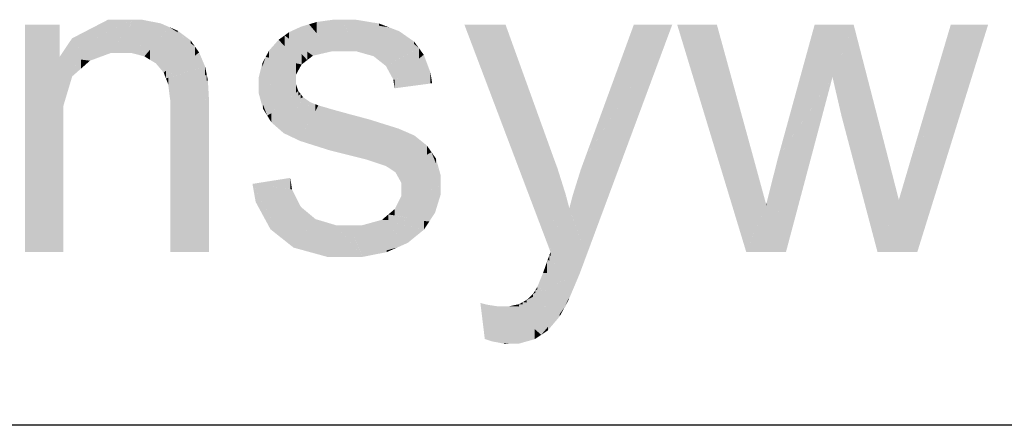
# Model space of a CAD drawing. Extents: x 64462 to 126444, y -56085 to -716.
# Tile 36 of 90: x 92611 to 92854, y -7436 to -7336. Entities that reach past the tile are written whole.
import ezdxf

# ---------------------------------------------------------------- set-up
doc = ezdxf.new("R2010")
doc.units = 0
doc.header["$LTSCALE"] = 11.25

# ---------------------------------------------------------------- blocks, each defined once
blk = doc.blocks.new('DwgObject-55396215-3381')
at = {"linetype": 'Continuous'}
for points in [[(47840.11, 20093.29), (47828.19, 20087.12), (47840.11, 20096.28)], [(47831.26, 20089.48), (47831.26, 20091.7), (47840.11, 20096.28)], [(47840.11, 20093.29), (47840.11, 20096.28), (47845.9, 20096.28)], [(47840.87, 20088.12), (47840.87, 20093.68), (47845.9, 20096.28)], [(47843.88, 20088.12), (47843.88, 20093), (47845.9, 20096.28)], [(47845.77, 20088.12), (47843.88, 20088.12), (47845.77, 20095.73)], [(47845.77, 20088.12), (47845.77, 20095.73), (47845.9, 20096.28)], [(47845.9, 20088.08), (47845.77, 20088.12), (47845.9, 20096.28)], [(47848.42, 20089.08), (47845.9, 20096.28), (47848.42, 20096.28)], [(47845.9, 20088.08), (47845.9, 20096.28), (47849.05, 20087.27)], [(47849.05, 20087.27), (47848.42, 20096.28), (47849.05, 20096.16)], [(47848.42, 20089.08), (47848.42, 20096.28), (47849.05, 20087.27)], [(47849.05, 20087.27), (47849.05, 20096.16), (47853.04, 20095.38)], [(47891.44, 20092.9), (47889.54, 20095.15), (47891.44, 20095.72)], [(47895.15, 20088.5), (47891.44, 20095.72), (47895.15, 20096.23)], [(47891.44, 20092.9), (47891.44, 20095.72), (47895.15, 20088.5)], [(47897.71, 20088.5), (47895.15, 20088.5), (47897.71, 20096.28)], [(47895.53, 20089.65), (47895.15, 20088.5), (47895.53, 20096.28)], [(47895.15, 20088.5), (47895.15, 20096.23), (47895.53, 20096.28)], [(47895.53, 20089.65), (47895.53, 20096.28), (47897.71, 20096.28)], [(47897.71, 20088.5), (47897.71, 20096.28), (47898.4, 20088.5)], [(47901.16, 20088.5), (47897.71, 20096.28), (47901.16, 20092.27)], [(47905.42, 20087.3), (47897.71, 20096.28), (47905.42, 20095.02)], [(47906.76, 20094.8), (47897.71, 20096.28), (47906.76, 20095.34)], [(47900.99, 20095.94), (47897.71, 20096.28), (47900.99, 20096.28)], [(47898.4, 20088.5), (47897.71, 20096.28), (47898.4, 20094.71)], [(47900.99, 20095.94), (47900.99, 20096.28), (47906.76, 20095.34)], [(47828.19, 20087.12), (47819.65, 20095.05), (47828.19, 20095.05)], [(47829.12, 20075.08), (47819.65, 20095.05), (47829.12, 20084.74)], [(47828.19, 20085.75), (47819.65, 20095.05), (47828.19, 20087.12)], [(47829.12, 20069.72), (47819.65, 20095.05), (47829.12, 20075.08)], [(47819.65, 20039.22), (47819.65, 20095.05), (47829.12, 20069.72)], [(47840.87, 20088.12), (47828.19, 20087.12), (47840.87, 20093.68)], [(47853.04, 20091.98), (47849.05, 20087.27), (47853.04, 20095.38)], [(47850.45, 20086.41), (47850.45, 20088.92), (47855.15, 20094.47)], [(47851.85, 20085.56), (47851.85, 20088.81), (47855.15, 20094.47)], [(47853.04, 20091.98), (47853.04, 20095.38), (47855.15, 20094.47)], [(47853.8, 20083.27), (47853.8, 20090.83), (47855.15, 20094.47)], [(47855.15, 20084.4), (47853.8, 20083.27), (47855.15, 20094.47)], [(47855.15, 20084.4), (47855.15, 20094.47), (47861.46, 20089.71)], [(47860.42, 20090.5), (47855.15, 20094.47), (47860.42, 20091.19)], [(47857.26, 20093.15), (47855.15, 20094.47), (47857.26, 20093.56)], [(47857.26, 20093.15), (47857.26, 20093.56), (47860.42, 20091.19)], [(47887.63, 20090.25), (47884.62, 20093.21), (47887.63, 20094.59)], [(47889.54, 20089.84), (47887.63, 20094.59), (47889.54, 20095.15)], [(47887.63, 20090.25), (47887.63, 20094.59), (47890.5, 20087.43)], [(47889.54, 20089.84), (47889.54, 20095.15), (47890.5, 20087.43)], [(47890.5, 20087.43), (47889.54, 20095.15), (47890.5, 20094.01)], [(47890.5, 20087.43), (47890.5, 20094.01), (47895.15, 20088.5)], [(47898.4, 20088.5), (47898.4, 20094.71), (47901.16, 20088.5)], [(47905.42, 20087.3), (47905.42, 20095.02), (47909.24, 20094.39)], [(47906.76, 20094.8), (47906.76, 20095.34), (47909.24, 20094.39)], [(47909.24, 20089.64), (47906.93, 20086.1), (47909.24, 20094.39)], [(47906.93, 20086.1), (47906.93, 20090.11), (47909.24, 20094.39)], [(47908.44, 20084.9), (47908.44, 20088.42), (47911.72, 20093.45)], [(47911.72, 20086.67), (47908.44, 20084.9), (47911.72, 20093.45)], [(47909.24, 20089.64), (47909.24, 20094.39), (47911.72, 20093.45)], [(47911.72, 20086.67), (47911.72, 20093.45), (47916.57, 20089.28)], [(47915.38, 20090.3), (47911.72, 20093.45), (47915.38, 20090.89)], [(47937.87, 20068.34), (47927.75, 20095.05), (47937.87, 20095.05)], [(47948.93, 20039.17), (47937.87, 20095.05), (47948.93, 20064.42)], [(47937.87, 20068.34), (47937.87, 20095.05), (47948.93, 20039.17)], [(47969.41, 20080.65), (47957.48, 20062.48), (47969.41, 20095.05)], [(47957.73, 20038.24), (47957.73, 20062.85), (47978.86, 20095.05)], [(47969.41, 20080.65), (47969.41, 20095.05), (47978.86, 20095.05)], [(47989.84, 20062.95), (47980.08, 20095.05), (47989.84, 20095.05)], [(47997.05, 20039.22), (47989.84, 20095.05), (47997.05, 20068.82)], [(47989.84, 20062.95), (47989.84, 20095.05), (47997.05, 20039.22)], [(48013.88, 20075.68), (48004.87, 20062.34), (48013.88, 20095.05)], [(48018.27, 20082.17), (48013.88, 20095.05), (48018.27, 20095.05)], [(48013.88, 20075.68), (48013.88, 20095.05), (48018.27, 20082.17)], [(48018.27, 20082.17), (48018.27, 20095.05), (48023.48, 20095.05)], [(48020.49, 20072.61), (48020.49, 20087.65), (48023.48, 20095.05)], [(48023.48, 20069.98), (48020.49, 20072.61), (48023.48, 20095.05)], [(48023.48, 20069.98), (48023.48, 20095.05), (48031.86, 20062.63)], [(48047.36, 20079.25), (48037.77, 20062.76), (48047.36, 20095.05)], [(48039.14, 20039.22), (48039.14, 20065.11), (48056.54, 20095.05)], [(48047.36, 20079.25), (48047.36, 20095.05), (48056.54, 20095.05)], [(47831.26, 20089.48), (47828.19, 20087.12), (47831.26, 20091.7)], [(47843.88, 20088.12), (47840.87, 20088.12), (47843.88, 20093)], [(47860.42, 20090.5), (47860.42, 20091.19), (47861.46, 20089.71)], [(47882.05, 20087.71), (47879.73, 20088.71), (47882.05, 20091.35)], [(47883.52, 20089.77), (47882.05, 20091.35), (47883.52, 20092.4)], [(47882.05, 20087.71), (47882.05, 20091.35), (47887.72, 20085.28)], [(47884.62, 20091.61), (47883.52, 20092.4), (47884.62, 20093.21)], [(47887.72, 20085.28), (47883.52, 20092.4), (47887.72, 20087.86)], [(47883.52, 20089.77), (47883.52, 20092.4), (47887.72, 20085.28)], [(47889.11, 20086.35), (47883.52, 20092.4), (47889.11, 20088.42)], [(47884.62, 20091.61), (47884.62, 20093.21), (47890.5, 20087.43)], [(47901.16, 20088.5), (47901.16, 20092.27), (47905.42, 20087.3)], [(47915.38, 20090.3), (47915.38, 20090.89), (47916.57, 20089.28)], [(47850.45, 20086.41), (47849.05, 20087.27), (47850.45, 20088.92)], [(47851.85, 20085.56), (47850.45, 20086.41), (47851.85, 20088.81)], [(47853.8, 20083.27), (47851.85, 20085.56), (47853.8, 20090.83)], [(47861.46, 20087.42), (47854.35, 20081.84), (47861.46, 20089.71)], [(47854.35, 20081.84), (47854.35, 20083.73), (47861.46, 20089.71)], [(47861.46, 20087.42), (47861.46, 20089.71), (47862.51, 20088.24)], [(47879.73, 20086.94), (47878.87, 20087.12), (47879.73, 20088.71)], [(47879.73, 20086.94), (47879.73, 20088.71), (47887.72, 20085.28)], [(47889.11, 20086.35), (47889.11, 20088.42), (47890.5, 20087.43)], [(47906.93, 20086.1), (47905.42, 20087.3), (47906.93, 20090.11)], [(47908.44, 20084.9), (47906.93, 20086.1), (47908.44, 20088.42)], [(47916.57, 20086.7), (47910.27, 20081.56), (47916.57, 20089.28)], [(47910.27, 20081.56), (47910.27, 20085.88), (47916.57, 20089.28)], [(47916.57, 20086.7), (47916.57, 20089.28), (47917.75, 20087.67)], [(47835.67, 20086.2), (47828.19, 20087.12), (47835.67, 20087.71)], [(47828.19, 20085.75), (47828.19, 20087.12), (47831.3, 20082.36)], [(47833.49, 20084.28), (47828.19, 20087.12), (47833.49, 20086.47)], [(47831.3, 20082.36), (47828.19, 20087.12), (47831.3, 20085.45)], [(47833.49, 20084.28), (47833.49, 20086.47), (47835.67, 20086.2)], [(47835.67, 20086.2), (47835.67, 20087.71), (47840.87, 20088.12)], [(47862.51, 20084.31), (47854.35, 20081.84), (47862.51, 20088.24)], [(47862.51, 20084.31), (47862.51, 20088.24), (47863.98, 20084.75)], [(47878.87, 20082.2), (47877.17, 20082.08), (47878.87, 20087.12)], [(47878.02, 20084.6), (47878.02, 20085.53), (47878.87, 20087.12)], [(47878.87, 20082.2), (47878.87, 20087.12), (47886.33, 20082.76)], [(47886.33, 20082.76), (47878.87, 20087.12), (47886.33, 20085.57)], [(47887.72, 20085.28), (47887.72, 20087.86), (47889.11, 20086.35)], [(47917.75, 20083.03), (47910.27, 20081.56), (47917.75, 20087.67)], [(47917.75, 20083.03), (47917.75, 20087.67), (47919.38, 20083.35)], [(48020.49, 20072.61), (48018.27, 20082.17), (48020.49, 20087.65)], [(47829.12, 20075.08), (47829.12, 20084.74), (47831.3, 20082.36)], [(47831.3, 20082.36), (47831.3, 20085.45), (47833.49, 20084.28)], [(47854.35, 20081.84), (47853.8, 20083.27), (47854.35, 20083.73)], [(47854.9, 20080.4), (47854.9, 20082), (47863.98, 20084.75)], [(47863.98, 20082.62), (47854.9, 20080.4), (47863.98, 20084.75)], [(47863.98, 20082.62), (47863.98, 20084.75), (47864.4, 20082.73)], [(47878.02, 20084.6), (47877.17, 20082.08), (47878.02, 20085.53)], [(47886.33, 20082.76), (47886.33, 20085.57), (47887.72, 20085.28)], [(47910.27, 20081.56), (47908.44, 20084.9), (47910.27, 20085.88)], [(47854.9, 20080.4), (47854.35, 20081.84), (47854.9, 20082)], [(47864.4, 20081.26), (47855.45, 20076.08), (47864.4, 20082.73)], [(47855.45, 20076.08), (47855.45, 20080.54), (47864.4, 20082.73)], [(47864.66, 20076.8), (47855.45, 20076.08), (47864.66, 20081.41)], [(47864.4, 20081.26), (47864.4, 20082.73), (47864.66, 20081.41)], [(47864.66, 20076.8), (47864.66, 20081.41), (47864.92, 20076.82)], [(47886.33, 20081.31), (47877.17, 20082.08), (47886.33, 20082.76)], [(47877.17, 20080.21), (47877.17, 20082.08), (47886.33, 20081.31)], [(47886.33, 20080.4), (47877.17, 20080.21), (47886.33, 20081.31)], [(47919.38, 20080.69), (47910.27, 20081.56), (47919.38, 20083.35)], [(47910.58, 20079.42), (47910.27, 20081.56), (47910.58, 20081.53)], [(47910.58, 20079.42), (47910.58, 20081.53), (47919.82, 20080.65)], [(47919.38, 20080.69), (47919.38, 20083.35), (47919.82, 20080.65)], [(48006.84, 20039.22), (48006.84, 20065.25), (48018.27, 20082.17)], [(47855.45, 20076.08), (47854.9, 20080.4), (47855.45, 20080.54)], [(47879.24, 20072.73), (47877.17, 20080.21), (47879.24, 20080.25)], [(47877.17, 20078.16), (47877.17, 20080.21), (47879.24, 20072.73)], [(47886.33, 20078.29), (47879.24, 20072.73), (47886.33, 20080.4)], [(47879.24, 20072.73), (47879.24, 20080.25), (47886.33, 20080.4)], [(47886.91, 20077.64), (47879.24, 20072.73), (47886.91, 20078.74)], [(47886.33, 20078.29), (47886.33, 20080.4), (47886.91, 20078.74)], [(47886.91, 20077.64), (47886.91, 20078.74), (47887.48, 20078.01)], [(47864.92, 20073.53), (47855.45, 20073.19), (47864.92, 20076.82)], [(47855.45, 20073.19), (47855.45, 20076.08), (47864.92, 20076.82)], [(47878.2, 20074.42), (47877.17, 20078.16), (47878.2, 20075.45)], [(47887.48, 20076.95), (47879.24, 20072.73), (47887.48, 20078.01)], [(47880.28, 20071.04), (47880.28, 20073.26), (47888.06, 20077.25)], [(47883.33, 20068.38), (47883.33, 20073.47), (47888.06, 20077.25)], [(47885.35, 20067.42), (47885.35, 20072.16), (47888.06, 20077.25)], [(47888.06, 20072.56), (47885.35, 20067.42), (47888.06, 20077.25)], [(47887.48, 20076.95), (47887.48, 20078.01), (47888.06, 20077.25)], [(47888.06, 20072.56), (47888.06, 20077.25), (47889.87, 20075.99)], [(47878.2, 20074.42), (47878.2, 20075.45), (47879.24, 20072.73)], [(47889.87, 20072.52), (47887.36, 20066.47), (47889.87, 20075.99)], [(47887.36, 20066.47), (47887.36, 20071.23), (47889.87, 20075.99)], [(47891.11, 20073.83), (47887.36, 20066.47), (47891.11, 20075.49)], [(47891.81, 20065.06), (47887.36, 20066.47), (47891.81, 20075.23)], [(47889.87, 20072.52), (47889.87, 20075.99), (47891.11, 20075.49)], [(47891.11, 20073.83), (47891.11, 20075.49), (47891.81, 20075.23)], [(47891.81, 20065.06), (47891.81, 20075.23), (47894.57, 20064.19)], [(47894.57, 20064.19), (47891.81, 20075.23), (47894.57, 20074.43)], [(47894.57, 20064.19), (47894.57, 20074.43), (47895.99, 20074.02)], [(47895.99, 20066.77), (47894.57, 20064.19), (47895.99, 20074.02)], [(47895.99, 20066.77), (47895.99, 20074.02), (47899.45, 20073.07)], [(47855.45, 20039.22), (47855.45, 20073.19), (47864.92, 20073.53)], [(47864.92, 20039.22), (47855.45, 20039.22), (47864.92, 20073.53)], [(47880.28, 20071.04), (47879.24, 20072.73), (47880.28, 20073.26)], [(47883.33, 20068.38), (47880.28, 20071.04), (47883.33, 20073.47)], [(47885.35, 20067.42), (47883.33, 20068.38), (47885.35, 20072.16)], [(47899.45, 20062.96), (47894.57, 20064.19), (47899.45, 20073.07)], [(47899.45, 20062.96), (47899.45, 20073.07), (47899.77, 20062.88)], [(47899.77, 20062.88), (47899.45, 20073.07), (47899.77, 20072.99)], [(47899.77, 20062.88), (47899.77, 20072.99), (47904.47, 20071.73)], [(47904.47, 20061.63), (47903.63, 20061.91), (47904.47, 20071.73)], [(47903.63, 20061.91), (47903.63, 20070.15), (47904.47, 20071.73)], [(47904.47, 20061.63), (47904.47, 20071.73), (47908.45, 20060.31)], [(47908.45, 20060.31), (47904.47, 20071.73), (47908.45, 20070.48)], [(48029.33, 20039.22), (48020.49, 20072.61), (48029.33, 20064.85)], [(47829.12, 20039.22), (47819.65, 20039.22), (47829.12, 20069.72)], [(47887.36, 20066.47), (47885.35, 20067.42), (47887.36, 20071.23)], [(47903.63, 20061.91), (47899.77, 20062.88), (47903.63, 20070.15)], [(47908.45, 20060.31), (47908.45, 20070.48), (47911.46, 20069.54)], [(47909.42, 20059.68), (47909.42, 20063.29), (47911.46, 20069.54)], [(47911.46, 20061.21), (47910.81, 20058.76), (47911.46, 20069.54)], [(47910.81, 20058.76), (47910.81, 20066.4), (47911.46, 20069.54)], [(47911.46, 20061.21), (47911.46, 20069.54), (47913.44, 20068.69)], [(47913.44, 20063.94), (47910.81, 20058.76), (47913.44, 20068.69)], [(47915.42, 20062.7), (47910.81, 20058.76), (47915.42, 20067.84)], [(47913.44, 20063.94), (47913.44, 20068.69), (47915.42, 20067.84)], [(47915.42, 20062.7), (47915.42, 20067.84), (47918.52, 20065.35)], [(47997.05, 20039.22), (47997.05, 20068.82), (47998.71, 20062.78)], [(47910.81, 20058.76), (47909.42, 20059.68), (47910.81, 20066.4)], [(47918.52, 20063.09), (47910.81, 20058.76), (47918.52, 20065.35)], [(47918.52, 20063.09), (47918.52, 20065.35), (47919.65, 20063.73)], [(47948.93, 20039.17), (47948.93, 20064.42), (47949.5, 20062.84)], [(48006.84, 20039.22), (48004.87, 20062.34), (48006.84, 20065.25)], [(48029.33, 20039.22), (48029.33, 20064.85), (48031.86, 20062.63)], [(48039.14, 20039.22), (48037.77, 20062.76), (48039.14, 20065.11)], [(47909.42, 20059.68), (47908.45, 20060.31), (47909.42, 20063.29)], [(47912.2, 20056.24), (47912.2, 20059.54), (47919.65, 20063.73)], [(47919.65, 20057.63), (47912.2, 20056.24), (47919.65, 20063.73)], [(47919.65, 20057.63), (47919.65, 20063.73), (47921.9, 20058.05)], [(47920.78, 20060.89), (47919.65, 20063.73), (47920.78, 20062.1)], [(47920.78, 20060.89), (47920.78, 20062.1), (47921.9, 20058.05)], [(47949.5, 20046.09), (47948.93, 20039.17), (47949.5, 20062.84)], [(47949.5, 20046.09), (47949.5, 20062.84), (47950.63, 20059.77)], [(47957.48, 20041.98), (47956.35, 20059.39), (47957.48, 20062.48)], [(47957.73, 20038.24), (47957.48, 20062.48), (47957.73, 20062.85)], [(47957.48, 20041.98), (47957.48, 20062.48), (47957.73, 20038.24)], [(47998.71, 20043.15), (47997.05, 20039.22), (47998.71, 20062.78)], [(47998.71, 20043.15), (47998.71, 20062.78), (48001.97, 20050.84)], [(48004.87, 20049.8), (48003.52, 20057.04), (48004.87, 20062.34)], [(48004.87, 20049.8), (48004.87, 20062.34), (48006.84, 20039.22)], [(48031.86, 20045.37), (48029.33, 20039.22), (48031.86, 20062.63)], [(48031.86, 20045.37), (48031.86, 20062.63), (48034.59, 20052)], [(48037.77, 20043.06), (48034.59, 20052), (48037.77, 20062.76)], [(48037.77, 20043.06), (48037.77, 20062.76), (48039.14, 20039.22)], [(47912.2, 20056.24), (47910.81, 20058.76), (47912.2, 20059.54)], [(47950.63, 20045.64), (47948.93, 20039.17), (47950.63, 20059.77)], [(47950.63, 20045.64), (47950.63, 20059.77), (47952.66, 20053.33)], [(47956.35, 20044.37), (47954.39, 20053.12), (47956.35, 20059.39)], [(47956.35, 20044.37), (47956.35, 20059.39), (47957.73, 20038.24)], [(47884.94, 20054.64), (47875.63, 20055.93), (47884.94, 20057.4)], [(47884.94, 20054.64), (47884.94, 20057.4), (47885.34, 20054.58)], [(47921.9, 20055.64), (47912.2, 20052.86), (47921.9, 20058.05)], [(47912.2, 20052.86), (47912.2, 20054.64), (47921.9, 20058.05)], [(47912.2, 20054.64), (47912.2, 20056.24), (47921.9, 20058.05)], [(48003.52, 20047.62), (48002.07, 20051.29), (48003.52, 20057.04)], [(48003.52, 20047.62), (48003.52, 20057.04), (48006.84, 20039.22)], [(47882.89, 20042.52), (47875.63, 20055.93), (47882.89, 20054.92)], [(47876.41, 20051.49), (47875.63, 20055.93), (47876.41, 20054.48)], [(47882.89, 20042.52), (47882.89, 20054.92), (47885.34, 20054.58)], [(47885.34, 20046.6), (47882.89, 20042.52), (47885.34, 20054.58)], [(47885.34, 20046.6), (47885.34, 20054.58), (47887.53, 20050.27)], [(47912.2, 20050.57), (47912.2, 20052.86), (47921.9, 20055.64)], [(47919.15, 20046.74), (47919.15, 20054.2), (47921.9, 20055.64)], [(47920.52, 20048.82), (47920.52, 20051.19), (47921.9, 20055.64)], [(47921.9, 20053.27), (47920.52, 20048.82), (47921.9, 20055.64)], [(47876.41, 20051.49), (47876.41, 20054.48), (47882.89, 20042.52)], [(47919.15, 20046.74), (47910.62, 20049.75), (47919.15, 20054.2)], [(47912.2, 20050.57), (47910.62, 20049.75), (47912.2, 20052.86)], [(47952.66, 20047.87), (47948.93, 20039.17), (47952.66, 20053.33)], [(47952.66, 20047.87), (47952.66, 20053.33), (47953.55, 20049.95)], [(47954.39, 20047.62), (47953.55, 20049.95), (47954.39, 20053.12)], [(47954.39, 20047.62), (47954.39, 20053.12), (47957.73, 20038.24)], [(47880.05, 20044.78), (47876.41, 20051.49), (47880.05, 20046.46)], [(47885.74, 20040.26), (47885.74, 20047.28), (47887.53, 20050.27)], [(47887.53, 20044.5), (47885.74, 20040.26), (47887.53, 20050.27)], [(47887.53, 20044.5), (47887.53, 20050.27), (47889.33, 20048.77)], [(47910.62, 20048.16), (47909.05, 20048.42), (47910.62, 20049.75)], [(47910.62, 20048.16), (47910.62, 20049.75), (47919.15, 20046.74)], [(47920.52, 20048.82), (47919.15, 20046.74), (47920.52, 20051.19)], [(47953.55, 20038.68), (47948.93, 20039.17), (47953.55, 20049.95)], [(47953.55, 20038.68), (47953.55, 20049.95), (47957.73, 20038.24)], [(48001.97, 20039.22), (47997.05, 20039.22), (48001.97, 20050.84)], [(48002.07, 20050.6), (48001.97, 20050.84), (48002.07, 20051.29)], [(48001.97, 20039.22), (48001.97, 20050.84), (48006.84, 20039.22)], [(48002.07, 20050.6), (48002.07, 20051.29), (48006.84, 20039.22)], [(48034.59, 20039.22), (48029.33, 20039.22), (48034.59, 20052)], [(48034.59, 20039.22), (48034.59, 20052), (48039.14, 20039.22)], [(47885.74, 20040.26), (47882.89, 20042.52), (47885.74, 20047.28)], [(47889.33, 20044.93), (47885.74, 20040.26), (47889.33, 20048.77)], [(47891.13, 20039.37), (47885.74, 20040.26), (47891.13, 20047.27)], [(47889.33, 20044.93), (47889.33, 20048.77), (47891.13, 20047.27)], [(47896.16, 20041.66), (47891.13, 20047.27), (47896.16, 20045.77)], [(47891.13, 20039.37), (47891.13, 20047.27), (47899.45, 20037.99)], [(47909.05, 20047.05), (47907.47, 20047.1), (47909.05, 20048.42)], [(47909.05, 20047.05), (47909.05, 20048.42), (47919.15, 20046.74)], [(47880.05, 20044.78), (47880.05, 20046.46), (47882.89, 20042.52)], [(47899.45, 20037.99), (47896.16, 20045.77), (47899.45, 20041.87)], [(47896.16, 20041.66), (47896.16, 20045.77), (47899.45, 20037.99)], [(47899.39, 20041.95), (47896.16, 20045.77), (47899.39, 20045.77)], [(47899.39, 20041.95), (47899.39, 20045.77), (47902.72, 20037.99)], [(47902.64, 20038.19), (47899.39, 20045.77), (47902.64, 20045.77)], [(47907.47, 20042.67), (47902.64, 20045.77), (47907.47, 20047.1)], [(47902.64, 20038.19), (47902.64, 20045.77), (47902.72, 20037.99)], [(47902.72, 20037.99), (47902.64, 20045.77), (47902.72, 20045.72)], [(47902.72, 20037.99), (47902.72, 20045.72), (47911.2, 20040.28)], [(47911.2, 20040.28), (47907.47, 20047.1), (47911.2, 20043.75)], [(47913.8, 20041.42), (47907.47, 20047.1), (47913.8, 20045.59)], [(47917.77, 20044.65), (47907.47, 20047.1), (47917.77, 20046.78)], [(47907.47, 20042.67), (47907.47, 20047.1), (47911.2, 20040.28)], [(47913.8, 20041.42), (47913.8, 20045.59), (47917.77, 20044.65)], [(47917.77, 20044.65), (47917.77, 20046.78), (47919.15, 20046.74)], [(47911.2, 20040.28), (47911.2, 20043.75), (47913.8, 20041.42)], [(47894.02, 20037.99), (47885.74, 20040.26), (47894.02, 20038.89)], [(47899.45, 20037.99), (47899.45, 20041.87), (47902.72, 20037.99)], [(47908.6, 20039.14), (47908.6, 20039.58), (47911.2, 20040.28)], [(47894.02, 20037.99), (47894.02, 20038.89), (47899.45, 20037.99)], [(47908.6, 20039.14), (47902.72, 20037.99), (47908.6, 20039.58)], [(47948.64, 20037.06), (47948.22, 20037.25), (47948.64, 20038.41)], [(47948.93, 20038.22), (47948.64, 20038.41), (47948.93, 20039.17)], [(47948.64, 20037.06), (47948.64, 20038.41), (47956.02, 20033.67)], [(47948.93, 20038.22), (47948.93, 20039.17), (47956.02, 20033.67)], [(47956.02, 20033.67), (47948.93, 20039.17), (47956.02, 20038.42)], [(47956.02, 20033.67), (47956.02, 20038.42), (47957.73, 20038.24)], [(47948.09, 20034), (47947.09, 20034.05), (47948.09, 20036.86)], [(47948.22, 20036.8), (47948.09, 20036.86), (47948.22, 20037.25)], [(47948.09, 20034), (47948.09, 20036.86), (47956.02, 20033.67)], [(47948.22, 20036.8), (47948.22, 20037.25), (47956.02, 20033.67)], [(47944.6, 20028.15), (47944.6, 20028.87), (47956.02, 20033.67)], [(47945.21, 20029.13), (47945.21, 20029.82), (47956.02, 20033.67)], [(47947.09, 20030.96), (47945.65, 20030.53), (47947.09, 20034.05)], [(47945.65, 20029.98), (47945.65, 20030.53), (47956.02, 20033.67)], [(47947.09, 20030.96), (47947.09, 20034.05), (47956.02, 20033.67)], [(47952.42, 20025.65), (47952.42, 20031.93), (47956.02, 20033.67)], [(47953.36, 20027.38), (47953.36, 20027.76), (47956.02, 20033.67)], [(47952.42, 20025.65), (47943.06, 20027.4), (47952.42, 20031.93)], [(47945.65, 20029.98), (47945.21, 20029.82), (47945.65, 20030.53)], [(47944.6, 20028.15), (47943.06, 20027.4), (47944.6, 20028.87)], [(47945.21, 20029.13), (47944.6, 20028.87), (47945.21, 20029.82)], [(47932.76, 20017.82), (47931.68, 20026.67), (47932.76, 20026.37)], [(47932.76, 20017.82), (47932.76, 20026.37), (47933.23, 20026.25)], [(47933.23, 20017.65), (47932.76, 20017.82), (47933.23, 20026.25)], [(47934.44, 20017.24), (47933.23, 20026.25), (47934.44, 20026.06)], [(47933.23, 20017.65), (47933.23, 20026.25), (47934.44, 20017.24)], [(47934.44, 20017.24), (47934.44, 20026.06), (47935.93, 20025.83)], [(47935.93, 20022.08), (47934.44, 20017.24), (47935.93, 20025.83)], [(47937.08, 20022.62), (47934.44, 20017.24), (47937.08, 20025.83)], [(47938.65, 20016.69), (47934.44, 20017.24), (47938.65, 20025.83)], [(47935.93, 20022.08), (47935.93, 20025.83), (47937.08, 20025.83)], [(47937.08, 20022.62), (47937.08, 20025.83), (47938.65, 20025.83)], [(47941.17, 20025.79), (47938.65, 20025.83), (47941.17, 20026.35)], [(47938.86, 20016.66), (47938.65, 20025.83), (47938.86, 20025.07)], [(47941.12, 20016.66), (47938.65, 20025.83), (47941.12, 20022.69)], [(47945.01, 20017.75), (47938.65, 20025.83), (47945.01, 20020.26)], [(47946.64, 20018.83), (47938.65, 20025.83), (47946.64, 20025.72)], [(47938.65, 20016.69), (47938.65, 20025.83), (47938.86, 20016.66)], [(47942.11, 20026.29), (47941.17, 20026.35), (47942.11, 20026.88)], [(47941.17, 20025.79), (47941.17, 20026.35), (47952.42, 20025.65)], [(47943.06, 20026.76), (47942.11, 20026.88), (47943.06, 20027.4)], [(47942.11, 20026.29), (47942.11, 20026.88), (47952.42, 20025.65)], [(47943.06, 20026.76), (47943.06, 20027.4), (47952.42, 20025.65)], [(47946.64, 20018.83), (47946.64, 20025.72), (47952.42, 20025.65)], [(47948.27, 20019.92), (47948.27, 20020.75), (47952.42, 20025.65)], [(47951.16, 20023.33), (47951.16, 20023.91), (47952.42, 20025.65)], [(47953.36, 20027.38), (47952.42, 20025.65), (47953.36, 20027.76)], [(47938.86, 20016.66), (47938.86, 20025.07), (47941.12, 20016.66)], [(47951.16, 20023.33), (47948.27, 20019.92), (47951.16, 20023.91)], [(47941.12, 20016.66), (47941.12, 20022.69), (47945.01, 20017.75)], [(47948.27, 20019.92), (47946.64, 20018.83), (47948.27, 20020.75)], [(47945.01, 20017.75), (47945.01, 20020.26), (47946.64, 20018.83)], [(47937.49, 20016.66), (47934.44, 20017.24), (47937.49, 20016.84)], [(47937.49, 20016.66), (47937.49, 20016.84), (47938.86, 20016.66)]]:
    blk.add_hatch(color=1, dxfattribs=at).paths.add_polyline_path(points)
at = {"color": 1, "linetype": 'Continuous'}
blk.add_line((48276.16, 19996.6), (46960.18, 19996.6), dxfattribs=at)

msp = doc.modelspace()

# ---------------------------------------------------------------- block references
msp.add_blockref('DwgObject-55396215-3381', (44793.1, -27432.61))

doc.saveas('drawing.dxf')
